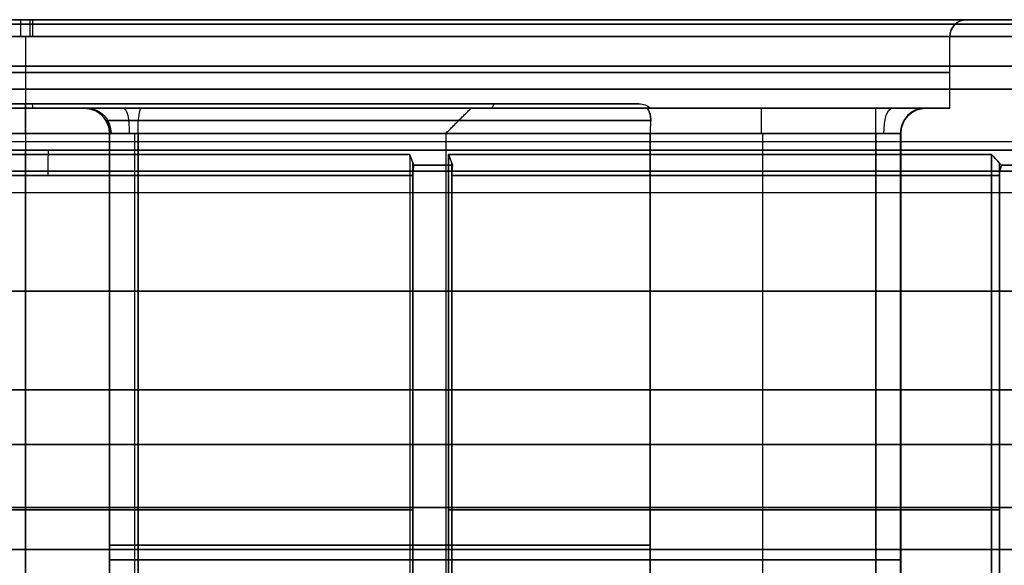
# Model space of a CAD drawing. Header units: centimetres. Extents: x -11.4 to 11.4, y -26.1 to 0.
# Tile 241 of 256: x -2.357 to -1.185, y -8.644 to -7.995. Entities that reach past the tile are written whole.
import ezdxf

# ---------------------------------------------------------------- set-up
doc = ezdxf.new("R2010")
doc.units = ezdxf.units.CM
doc.layers.add('Default', color=7, linetype='Continuous', true_color=0x000000)

msp = doc.modelspace()

# ---------------------------------------------------------------- linework, layer by layer
at = {"layer": 'Default'}
for p, q in [((-2.35, -7.9946, -1.22), (-2.35, -7.9946, -1.12)), ((-2.35, -7.9946, 1.12), (-2.35, -7.9946, 1.22)), ((-1.23, -7.9946), (-1.13, -7.9946)), ((-2.35, -8.0146, 1.24), (-2.35, -8.14, 1.24)), ((-2.35, -8.0146, -1.24), (-2.35, -8.14, -1.24)), ((-2.35, -8.0146, 1.1), (-2.35, -8.1, 1.1)), ((-2.35, -8.0146, -1.1), (-2.35, -8.1, -1.1)), ((-2.35, -8.0946, -0.73), (-2.35, -8.0946, -0.5577)), ((-2.35, -8.0946, 0.5577), (-2.35, -8.0946, 0.73)), ((-2.35, -8.1, -0.5546), (-2.35, -8.0946, -0.5577)), ((-2.35, -8.1, 0.5546), (-2.35, -8.0946, 0.5577)), ((-1.7923, -8.0946), (-1.62, -8.0946)), ((-2.35, -8.1, 1.1), (-2.35, -8.1, 0.7436)), ((-2.35, -8.1, -0.7436), (-2.35, -8.1, -1.1)), ((-2.35, -8.1, 0.5546), (-2.35, -8.1, 0.53)), ((-2.35, -8.1, -0.53), (-2.35, -8.1, -0.5546)), ((-2.35, -8.13, 0.5), (-2.35, -8.1, 0.53)), ((-2.35, -8.13, -0.5), (-2.35, -8.1, -0.53)), ((-1.82, -8.1), (-1.7954, -8.1)), ((-1.6064, -8.1), (-1.25, -8.1)), ((-2.35, -8.13, -0.5), (-2.35, -9.17, -0.5)), ((-2.35, -8.13, 0.5), (-2.35, -9.17, 0.5)), ((-2.25, -9.1446, -0.8775), (-2.25, -8.13, -0.8775)), ((-2.25, -9.1446, 0.8775), (-2.25, -8.13, 0.8775)), ((-2.2498, -9.1446, -1.0155), (-2.2498, -8.13, -1.0155)), ((-2.22, -9.1446, 1.0417), (-2.22, -8.13, 1.0417)), ((-1.4725, -9.1446, -0.1), (-1.4725, -8.13, -0.1)), ((-1.4725, -9.1446, 0.1), (-1.4725, -8.13, 0.1)), ((-1.3083, -9.1446, -0.13), (-1.3083, -8.13, -0.13)), ((-1.3083, -8.13, 0.13), (-1.3083, -9.1446, 0.13)), ((-2.35, -8.14, 1.24), (-2.35, -8.155, 1.255)), ((-2.35, -8.14, -1.24), (-2.35, -8.155, -1.255)), ((-2.35, -9, -1.255), (-2.35, -8.155, -1.255)), ((-2.35, -9, 1.255), (-2.35, -8.155, 1.255)), ((-1.8891, -9, -1.178), (-1.8891, -8.165, -1.178)), ((-1.8891, -9, 1.178), (-1.8891, -8.165, 1.178)), ((-1.8429, -9, -1.1589), (-1.8429, -8.165, -1.1589)), ((-1.8429, -9, 1.1589), (-1.8429, -8.165, 1.1589)), ((-1.1911, -9, -0.5071), (-1.1911, -8.165, -0.5071)), ((-1.1911, -9, 0.5071), (-1.1911, -8.165, 0.5071)), ((10.575, -8.175, -3.25), (-4.575, -8.175, -3.25)), ((-4.575, -8.175, 3.25), (10.575, -8.175, 3.25)), ((-2.35, -8.18, -1.265), (-2.35, -8.97, -1.265)), ((-2.35, -8.18, 1.265), (-2.35, -8.97, 1.265)), ((-4.575, -8.3175, -3.275), (10.575, -8.3175, -3.275)), ((10.575, -8.3175, 3.275), (-4.575, -8.3175, 3.275)), ((11.05, -8.5, 3.3), (-5.05, -8.5, 3.3)), ((-5.05, -8.5, -3.3), (11.05, -8.5, -3.3)), ((9.865, -8.575, -3.065), (-3.865, -8.575, -3.065)), ((-3.865, -8.575, 3.065), (9.865, -8.575, 3.065)), ((-1.8891, -8.5775, -1.178), (-1.8929, -8.5775, -1.1688)), ((-1.8929, -8.5775, 1.1688), (-1.8891, -8.5775, 1.178)), ((-1.8467, -8.5775, -1.1497), (-1.8429, -8.5775, -1.1589)), ((-1.8429, -8.5775, 1.1589), (-1.8467, -8.5775, 1.1497)), ((-1.1911, -8.5775, -0.5071), (-1.2003, -8.5775, -0.5033)), ((-1.2003, -8.5775, 0.5033), (-1.1911, -8.5775, 0.5071)), ((11.3, -8.625, 3.55), (-11.3, -8.625, 3.55)), ((-11.3, -8.625, -3.55), (11.3, -8.625, -3.55)), ((-2.25, -8.6373, -0.7433), (-2.25, -8.6373, -1.0117)), ((-2.25, -8.6373, 1.0117), (-2.25, -8.6373, 0.7433)), ((-1.3383, -8.6373, -0.1), (-1.6067, -8.6373, -0.1)), ((-1.6067, -8.6373, 0.1), (-1.3383, -8.6373, 0.1))]:
    msp.add_line(p, q, dxfattribs=at)
at = {"layer": 'Default', "extrusion": (0, -1, 0)}
for centre, radius, start, end in [((-2.35, 0, 7.9946), 1.22, 180, 0), ((-2.35, 0, 7.9946), 1.22, 0, 180), ((-2.35, 0, 7.9946), 1.12, 0, 180), ((-2.35, 0, 7.9946), 1.12, 270, 0), ((-2.35, 0, 8.0146), 1.24, 0, 180), ((-2.35, 0, 8.0146), 1.24, 180, 0), ((-2.35, 0, 8.0146), 1.1, 0, 180), ((-2.35, 0, 8.0146), 1.1, 180, 0), ((-2.35, 0, 8.0573), 1.1, 0, 180), ((-2.35, 0, 8.0573), 1.1, 180, 0), ((-2.35, 0, 8.0773), 1.24, 0, 180), ((-2.35, 0, 8.0773), 1.24, 180, 0), ((-2.35, 0, 8.0946), 0.73, 180, 0), ((-2.35, 0, 8.0946), 0.73, 0, 180), ((-2.35, 0, 8.0946), 0.73, 180, 360), ((-2.35, 0, 8.1), 0.53, 0, 180), ((-2.35, 0, 8.1), 0.53, 180, 0), ((-2.35, 0, 8.1), 0.7436, 264.5986, 275.4014), ((-2.35, 0, 8.1), 0.7436, 84.5986, 95.4014), ((-2.22, -1.0117, 8.1), 0.06, 180, 277.3223), ((-2.22, 1.0117, 8.1), 0.06, 82.6777, 180), ((-2.35, 0, 8.1), 1.08, 277.3223, 352.6777), ((-2.35, 0, 8.1), 1.08, 7.3223, 82.6777), ((-2.35, 0, 8.1), 0.7436, 354.5986, 360), ((-2.35, 0, 8.1), 0.7436, 360, 5.4014), ((-1.3383, -0.13, 8.1), 0.06, 352.6777, 90), ((-1.3383, 0.13, 8.1), 0.06, 270, 7.3223), ((-1.3383, 0.13, 8.1), 0.06, 270.0256, 7.3223), ((-2.35, 0, 8.1146), 0.75, 277.336, 352.664), ((-2.35, 0, 8.1146), 0.75, 7.336, 82.664), ((-2.22, -1.0117, 8.13), 0.03, 180, 277.3223), ((-2.22, 1.0117, 8.13), 0.03, 82.6777, 180), ((-2.35, 0, 8.13), 1.05, 277.3223, 352.6777), ((-2.35, 0, 8.13), 1.05, 7.3223, 82.6777), ((-1.3383, -0.13, 8.13), 0.03, 352.6777, 90), ((-1.3383, 0.13, 8.13), 0.03, 270, 7.3223), ((-2.35, 0, 8.14), 1.24, 0, 180), ((-2.35, 0, 8.1677), 1.2677, 66.37, 68.63), ((-2.35, 0, 8.1677), 1.2677, 291.37, 293.63), ((-2.35, 0, 8.1677), 1.2677, 21.37, 23.63), ((-2.35, 0, 8.1677), 1.2677, 336.37, 338.63), ((-2.35, 0, 8.18), 1.265, 90, 111.3676), ((-2.35, 0, 8.18), 1.265, 248.6324, 270), ((-2.35, 0, 8.18), 1.265, 270, 291.3676), ((-2.35, 0, 8.18), 1.265, 68.6324, 90), ((-2.35, 0, 8.18), 1.265, 23.6324, 66.3676), ((-2.35, 0, 8.18), 1.265, 293.6324, 336.3676), ((-2.35, 0, 8.575), 1.265, 248.6324, 291.3676), ((-2.35, 0, 8.575), 1.265, 68.6324, 111.3676), ((-2.35, 0, 8.575), 1.265, 293.6324, 336.3676), ((-2.35, 0, 8.575), 1.265, 23.6324, 66.3676), ((-2.35, 0, 8.6196), 0.75, 277.6623, 352.3377), ((-2.35, 0, 8.6196), 0.75, 7.6623, 82.3377), ((-1.3383, 0.13, 8.6373), 0.03, 270, 7.3223)]:
    msp.add_arc(centre, radius, start, end, dxfattribs=at)
at = {"layer": 'Default', "extrusion": (0, 1, 0)}
for centre, radius, start, end in [((2.35, 0, -7.9946), 1.12, 0, 180), ((2.35, 0, -7.9946), 1.12, 180, 0), ((2.35, 0, -8.0946), 0.5577, 180, 0), ((2.35, 0, -8.0946), 0.5577, 0, 180), ((2.35, 0, -8.1), 1.1, 0, 180), ((2.35, 0, -8.1), 1.1, 180, 0), ((2.35, 0, -8.1), 0.5546, 0, 180), ((2.35, 0, -8.1), 0.5546, 180, 0), ((2.22, -1.0117, -8.1), 0.06, 262.6777, 359.9699), ((2.22, 1.0117, -8.1), 0.06, 0, 97.3223), ((1.3383, -0.13, -8.1), 0.06, 90, 187.3223), ((2.35, 0, -8.13), 0.5, 0, 180), ((2.35, 0, -8.13), 0.5, 180, 0), ((2.35, 0, -8.14), 1.24, 180, 0), ((2.35, 0, -8.15), 1.295, 270, 90), ((2.35, 0, -8.155), 1.255, 68.6414, 111.3586), ((2.35, 0, -8.155), 1.255, 248.6414, 291.3586), ((2.35, 0, -8.15), 1.295, 90, 270), ((2.35, 0, -8.155), 1.255, 113.6414, 156.3586), ((2.35, 0, -8.155), 1.255, 203.6414, 246.3586), ((2.35, 0, -8.5775), 1.255, 248.6414, 291.3586), ((2.35, 0, -8.5775), 1.255, 68.6414, 111.3586), ((2.35, 0, -8.5775), 1.255, 203.6414, 246.3586), ((2.35, 0, -8.5775), 1.255, 113.6414, 156.3586), ((2.22, -1.0117, -8.6373), 0.03, 262.6777, 0), ((2.22, 1.0117, -8.6373), 0.03, 0, 97.3223), ((2.35, 0, -8.6373), 1.05, 187.3223, 262.6777), ((2.35, 0, -8.6373), 1.05, 97.3223, 172.6777), ((1.3383, -0.13, -8.6373), 0.03, 90, 187.3223)]:
    msp.add_arc(centre, radius, start, end, dxfattribs=at)
at = {"layer": 'Default', "extrusion": (0.999987, 0, 0.005028)}
msp.add_arc((-8.0146, 1.1318, -2.35), 0.02, 270, 0, dxfattribs=at)
at = {"layer": 'Default', "extrusion": (-0.999987, 0, -0.005028)}
msp.add_arc((8.0146, -1.1082, 2.35), 0.02, 90, 180, dxfattribs=at)
at = {"layer": 'Default', "extrusion": (-0.999978, 0, -0.00659)}
msp.add_arc((8.0146, -1.2045, 2.3499), 0.02, 180, 270, dxfattribs=at)
at = {"layer": 'Default'}
for centre, radius, start, end in [((-1.23, -8.0146), 0.02, 90, 180), ((-2.28, -8.13, -1.0117), 0.03, 0, 90), ((-2.28, -8.13, 1.0117), 0.03, 0, 90), ((-2.28, -8.13, -0.8759), 0.03, 0, 90), ((-2.28, -8.13, 0.8759), 0.03, 0, 90)]:
    msp.add_arc(centre, radius, start, end, dxfattribs=at)
at = {"layer": 'Default', "extrusion": (0.005028, 0, -0.999987)}
msp.add_arc((1.23, -8.0146, -0.0118), 0.02, 0, 90, dxfattribs=at)
at = {"layer": 'Default', "extrusion": (-0.999941, 0, -0.010895)}
msp.add_arc((8.1146, -0.7044, 2.3499), 0.02, 180, 222.9757, dxfattribs=at)
at = {"layer": 'Default', "extrusion": (0, 0, -1)}
msp.add_arc((1.62, -8.1146), 0.02, 90, 132.9757, dxfattribs=at)
at = {"layer": 'Default', "extrusion": (0.010895, 0, -0.999941)}
msp.add_arc((1.6199, -8.1146, -0.0256), 0.02, 90, 132.9757, dxfattribs=at)
at = {"layer": 'Default', "extrusion": (0.341617, 0, -0.939839)}
msp.add_arc((-8.13, -2.4921, 0.1924), 0.03, 360, 90, dxfattribs=at)
at = {"layer": 'Default', "extrusion": (-0.975714, 0, -0.219048)}
msp.add_arc((8.13, 1.5334, 1.9445), 0.03, 180, 270, dxfattribs=at)
at = {"layer": 'Default', "extrusion": (-0.991845, 7.5456e-12, -0.127451)}
msp.add_arc((8.13, -0.7805, 2.3308), 0.03, 90, 180, dxfattribs=at)
at = {"layer": 'Default', "extrusion": (0.991845, -7.5456e-12, -0.127451)}
msp.add_arc((-8.13, 0.7805, -2.3308), 0.03, 270, 360, dxfattribs=at)
at = {"layer": 'Default', "extrusion": (1, 0, 0)}
for centre, start, end in [((-8.13, -0.07, -1.4741), 270, 0), ((-8.13, -0.07, -1.3383), 270, 0), ((-8.18, -1.295, -2.35), 360, 90), ((-8.18, 1.295, -2.35), 270, 0)]:
    msp.add_arc(centre, 0.03, start, end, dxfattribs=at)
at = {"layer": 'Default', "extrusion": (-1, 0, 0)}
for centre in [(8.13, 0.07, 1.4741), (8.13, 0.07, 1.3383)]:
    msp.add_arc(centre, 0.03, 90, 180, dxfattribs=at)
at = {"layer": 'Default', "extrusion": (-0.945922, 0, -0.324394)}
msp.add_arc((8.13, 0.4971, 1.2238), 0.03, 90, 180, dxfattribs=at)
at = {"layer": 'Default', "extrusion": (-0.219048, 0, 0.975714)}
msp.add_arc((8.13, -1.2743, 0.1663), 0.03, 180, 270, dxfattribs=at)
at = {"layer": 'Default', "extrusion": (0.127451, -2.37737e-12, 0.991845)}
msp.add_arc((-8.13, 1.2508, -0.2995), 0.03, 0, 90, dxfattribs=at)
at = {"layer": 'Default', "extrusion": (0.127451, -2.37664e-12, -0.991845)}
msp.add_arc((-8.13, -1.2508, -0.2995), 0.03, 270, 360, dxfattribs=at)
at = {"layer": 'Default', "extrusion": (0.999775, 0, -0.021207)}
msp.add_arc((-8.18, 1.2452, -2.3495), 0.03, 270, 0, dxfattribs=at)
at = {"layer": 'Default'}
for points, degree in [([(11.3, -8, 3.5), (0, -8, 3.5), (-11.3, -8, 3.5)], 2), ([(-11.3, -8, -3.5), (0, -8, -3.5), (11.3, -8, -3.5)], 2), ([(-5.05, -8, 3.35), (3, -8, 3.35), (11.05, -8, 3.35)], 2), ([(11.05, -8, -3.35), (3, -8, -3.35), (-5.05, -8, -3.35)], 2), ([(-1.25, -8.1), (-1.25, -8.0573), (-1.25, -8.0146)], 2), ([(11.3, -8.05, 3.55), (0, -8.05, 3.55), (-11.3, -8.05, 3.55)], 2), ([(-11.3, -8.05, -3.55), (0, -8.05, -3.55), (11.3, -8.05, -3.55)], 2), ([(11.05, -8.05, 3.3), (3, -8.05, 3.3), (-5.05, -8.05, 3.3)], 2), ([(-5.05, -8.05, -3.3), (3, -8.05, -3.3), (11.05, -8.05, -3.3)], 2), ([(-1.7923, -8.0946), (-1.7938, -8.0973), (-1.7954, -8.1)], 2), ([(-2.28, -8.1, 1.0117), (-2.28, -8.1, 0.876), (-2.28, -8.1, 0.7403)], 2), ([(-2.28, -8.1, -0.7403), (-2.28, -8.1, -0.876), (-2.28, -8.1, -1.0117)], 2), ([(-2.2542, -8.1146, -0.7439), (-2.2546, -8.1141, -0.7439), (-2.2553, -8.113, -0.7439), (-2.2565, -8.1113, -0.7439), (-2.2579, -8.1097, -0.7437), (-2.2595, -8.1081, -0.7434), (-2.2613, -8.1065, -0.743), (-2.2633, -8.1051, -0.7425), (-2.2654, -8.1037, -0.742), (-2.2677, -8.1026, -0.7415), (-2.2699, -8.1017, -0.741), (-2.2721, -8.101, -0.7406), (-2.2742, -8.1005, -0.7403), (-2.2762, -8.1002, -0.7402), (-2.2781, -8.1, -0.7402), (-2.2794, -8.1, -0.7403), (-2.28, -8.1, -0.7403)], 3), ([(-2.28, -8.1, 0.7403), (-2.2794, -8.1, 0.7403), (-2.2781, -8.1, 0.7402), (-2.2762, -8.1002, 0.7402), (-2.2742, -8.1005, 0.7403), (-2.2721, -8.101, 0.7406), (-2.2699, -8.1017, 0.741), (-2.2677, -8.1026, 0.7414), (-2.2654, -8.1037, 0.742), (-2.2633, -8.1051, 0.7425), (-2.2613, -8.1065, 0.743), (-2.2595, -8.1081, 0.7434), (-2.2579, -8.1097, 0.7437), (-2.2565, -8.1113, 0.7439), (-2.2553, -8.113, 0.7439), (-2.2546, -8.1141, 0.7439), (-2.2542, -8.1146, 0.7439)], 3), ([(-1.85, -8.13), (-1.835, -8.115), (-1.82, -8.1)], 2), ([(-1.6097, -8.1, -0.07), (-1.6097, -8.1, -0.0706), (-1.6098, -8.1, -0.0719), (-1.6098, -8.1002, -0.0738), (-1.6097, -8.1005, -0.0758), (-1.6094, -8.101, -0.0779), (-1.609, -8.1017, -0.0801), (-1.6085, -8.1026, -0.0824), (-1.608, -8.1038, -0.0846), (-1.6075, -8.1051, -0.0868), (-1.607, -8.1065, -0.0887), (-1.6066, -8.1081, -0.0905), (-1.6063, -8.1097, -0.0921), (-1.6061, -8.1113, -0.0935), (-1.6061, -8.113, -0.0947), (-1.6061, -8.1141, -0.0954), (-1.6061, -8.1146, -0.0958)], 3), ([(-1.6061, -8.1146, 0.0958), (-1.6061, -8.1141, 0.0954), (-1.6061, -8.113, 0.0947), (-1.6061, -8.1113, 0.0935), (-1.6063, -8.1097, 0.0921), (-1.6066, -8.1081, 0.0905), (-1.607, -8.1065, 0.0887), (-1.6075, -8.1051, 0.0868), (-1.608, -8.1038, 0.0846), (-1.6085, -8.1026, 0.0824), (-1.609, -8.1017, 0.0801), (-1.6094, -8.101, 0.0779), (-1.6097, -8.1005, 0.0758), (-1.6098, -8.1002, 0.0738), (-1.6098, -8.1, 0.0719), (-1.6097, -8.1, 0.0706), (-1.6097, -8.1, 0.07)], 3), ([(-1.6097, -8.1, 0.07), (-1.474, -8.1, 0.07), (-1.3383, -8.1, 0.07)], 2), ([(-1.3383, -8.1, -0.07), (-1.474, -8.1, -0.07), (-1.6097, -8.1, -0.07)], 2), ([(-2.2542, -8.1146, -0.7439), (-2.2538, -8.1153, -0.7438), (-2.2531, -8.1166, -0.7437), (-2.2522, -8.1188, -0.7436), (-2.2514, -8.1209, -0.7435), (-2.2508, -8.1231, -0.7434), (-2.2503, -8.1254, -0.7433), (-2.2501, -8.1277, -0.7433), (-2.25, -8.1292, -0.7433), (-2.25, -8.13, -0.7433)], 3), ([(-2.2542, -8.1146, 0.7439), (-2.2538, -8.1153, 0.7438), (-2.2531, -8.1166, 0.7437), (-2.2522, -8.1188, 0.7436), (-2.2514, -8.1209, 0.7435), (-2.2508, -8.1231, 0.7434), (-2.2503, -8.1254, 0.7433), (-2.2501, -8.1277, 0.7433), (-2.25, -8.1292, 0.7433), (-2.25, -8.13, 0.7433)], 3), ([(-1.6061, -8.1146, -0.0958), (-1.6062, -8.1153, -0.0962), (-1.6063, -8.1166, -0.0969), (-1.6064, -8.1188, -0.0978), (-1.6065, -8.1209, -0.0986), (-1.6066, -8.1231, -0.0992), (-1.6067, -8.1254, -0.0997), (-1.6067, -8.1277, -0.0999), (-1.6067, -8.1292, -0.1), (-1.6067, -8.13, -0.1)], 3), ([(-1.6061, -8.1146, 0.0958), (-1.6062, -8.1153, 0.0962), (-1.6063, -8.1166, 0.0969), (-1.6064, -8.1188, 0.0978), (-1.6065, -8.1209, 0.0986), (-1.6066, -8.1231, 0.0992), (-1.6067, -8.1254, 0.0997), (-1.6067, -8.1277, 0.0999), (-1.6067, -8.1292, 0.1), (-1.6067, -8.13, 0.1)], 3), ([(-2.25, -8.13, -0.7433), (-2.25, -8.13, -0.8775), (-2.25, -8.13, -1.0117)], 2), ([(-2.25, -9.1246, -0.7433), (-2.25, -8.6273, -0.7433), (-2.25, -8.13, -0.7433)], 2), ([(-2.25, -9.1446, -1.0117), (-2.25, -8.6373, -1.0117), (-2.25, -8.13, -1.0117)], 2), ([(-2.25, -8.13, 0.7433), (-2.25, -8.6273, 0.7433), (-2.25, -9.1246, 0.7433)], 2), ([(-2.25, -8.13, 1.0117), (-2.25, -8.6373, 1.0117), (-2.25, -9.1446, 1.0117)], 2), ([(-2.25, -8.13, 0.7433), (-2.25, -8.13, 0.8775), (-2.25, -8.13, 1.0117)], 2), ([(-2.2162, -9.1446, -1.0414), (-2.2162, -8.6373, -1.0414), (-2.2162, -8.13, -1.0414)], 2), ([(-2.2162, -8.13, 1.0414), (-2.2162, -8.6373, 1.0414), (-2.2162, -9.1446, 1.0414)], 2), ([(-1.85, -8.13), (-1.85, -8.65), (-1.85, -9.17)], 2), ([(-1.6067, -8.13, -0.1), (-1.6067, -8.6273, -0.1), (-1.6067, -9.1246, -0.1)], 2), ([(-1.6067, -8.13, -0.1), (-1.4725, -8.13, -0.1), (-1.3383, -8.13, -0.1)], 2), ([(-1.6067, -8.13, 0.1), (-1.4725, -8.13, 0.1), (-1.3383, -8.13, 0.1)], 2), ([(-1.6067, -9.1246, 0.1), (-1.6067, -8.6273, 0.1), (-1.6067, -8.13, 0.1)], 2), ([(-1.3383, -8.13, -0.1), (-1.3383, -8.6373, -0.1), (-1.3383, -9.1446, -0.1)], 2), ([(-1.3383, -9.1446, 0.1), (-1.3383, -8.6373, 0.1), (-1.3383, -8.13, 0.1)], 2), ([(-1.3086, -8.13, -0.1338), (-1.3086, -8.6373, -0.1338), (-1.3086, -9.1446, -0.1338)], 2), ([(-1.3086, -9.1446, 0.1338), (-1.3086, -8.6373, 0.1338), (-1.3086, -8.13, 0.1338)], 2), ([(-4.575, -8.15, -3.225), (3, -8.15, -3.225), (10.575, -8.15, -3.225)], 2), ([(10.575, -8.15, 3.225), (3, -8.15, 3.225), (-4.575, -8.15, 3.225)], 2), ([(-1.8929, -8.155, 1.1688), (-1.8921, -8.1571, 1.1708), (-1.8905, -8.1613, 1.1746), (-1.8889, -8.1655, 1.1785), (-1.8881, -8.1677, 1.1805)], 3), ([(-1.8881, -8.1677, -1.1805), (-1.8889, -8.1655, -1.1785), (-1.8905, -8.1613, -1.1746), (-1.8921, -8.1571, -1.1708), (-1.8929, -8.155, -1.1688)], 3), ([(-1.8929, -8.155, -1.1688), (-1.8929, -8.5775, -1.1688), (-1.8929, -9, -1.1688)], 2), ([(-1.8929, -8.155, 1.1688), (-1.8929, -8.5775, 1.1688), (-1.8929, -9, 1.1688)], 2), ([(-1.8419, -8.1677, 1.1614), (-1.8427, -8.1655, 1.1594), (-1.8443, -8.1613, 1.1555), (-1.8459, -8.1571, 1.1516), (-1.8467, -8.155, 1.1497)], 3), ([(-1.8467, -8.155, -1.1497), (-1.8459, -8.1571, -1.1516), (-1.8443, -8.1613, -1.1555), (-1.8427, -8.1655, -1.1594), (-1.8419, -8.1677, -1.1614)], 3), ([(-1.8467, -8.155, -1.1497), (-1.8467, -8.5775, -1.1497), (-1.8467, -9, -1.1497)], 2), ([(-1.8467, -9, 1.1497), (-1.8467, -8.5775, 1.1497), (-1.8467, -8.155, 1.1497)], 2), ([(-1.2003, -8.155, 0.5033), (-1.1984, -8.1571, 0.5041), (-1.1945, -8.1613, 0.5057), (-1.1906, -8.1655, 0.5073), (-1.1886, -8.1677, 0.5081)], 3), ([(-1.1886, -8.1677, -0.5081), (-1.1906, -8.1655, -0.5073), (-1.1945, -8.1613, -0.5057), (-1.1984, -8.1571, -0.5041), (-1.2003, -8.155, -0.5033)], 3), ([(-1.2003, -8.155, -0.5033), (-1.2003, -8.5775, -0.5033), (-1.2003, -9, -0.5033)], 2), ([(-1.2003, -9, 0.5033), (-1.2003, -8.5775, 0.5033), (-1.2003, -8.155, 0.5033)], 2), ([(-1.8891, -8.18, -1.178), (-1.8891, -8.1793, -1.178), (-1.8891, -8.1779, -1.1781), (-1.889, -8.1758, -1.1783), (-1.8888, -8.1737, -1.1786), (-1.8887, -8.1716, -1.1791), (-1.8884, -8.1696, -1.1797), (-1.8882, -8.1683, -1.1802), (-1.8881, -8.1677, -1.1805)], 3), ([(-1.8881, -8.1677, 1.1805), (-1.8882, -8.1684, 1.1802), (-1.8885, -8.17, 1.1796), (-1.8887, -8.1724, 1.1789), (-1.8889, -8.1749, 1.1784), (-1.8891, -8.1775, 1.1781), (-1.8891, -8.1792, 1.178), (-1.8891, -8.18, 1.178)], 3), ([(-1.8419, -8.1677, -1.1614), (-1.842, -8.1684, -1.161), (-1.8423, -8.17, -1.1605), (-1.8425, -8.1724, -1.1598), (-1.8428, -8.1749, -1.1593), (-1.8429, -8.1775, -1.159), (-1.8429, -8.1792, -1.1589), (-1.8429, -8.18, -1.1589)], 3), ([(-1.8429, -8.18, 1.1589), (-1.8429, -8.1793, 1.1589), (-1.8429, -8.1779, 1.159), (-1.8428, -8.1758, 1.1592), (-1.8427, -8.1737, 1.1595), (-1.8425, -8.1716, 1.16), (-1.8422, -8.1696, 1.1606), (-1.842, -8.1683, 1.1611), (-1.8419, -8.1677, 1.1614)], 3), ([(-1.1911, -8.18, -0.5071), (-1.1911, -8.1793, -0.5071), (-1.191, -8.1779, -0.5071), (-1.1908, -8.1758, -0.5072), (-1.1905, -8.1737, -0.5073), (-1.19, -8.1716, -0.5075), (-1.1894, -8.1696, -0.5078), (-1.1889, -8.1683, -0.508), (-1.1886, -8.1677, -0.5081)], 3), ([(-1.1886, -8.1677, 0.5081), (-1.189, -8.1684, 0.508), (-1.1895, -8.17, 0.5077), (-1.1902, -8.1724, 0.5075), (-1.1907, -8.1749, 0.5072), (-1.191, -8.1775, 0.5071), (-1.1911, -8.1792, 0.5071), (-1.1911, -8.18, 0.5071)], 3), ([(-1.8891, -8.18, -1.178), (-1.8891, -8.575, -1.178), (-1.8891, -8.97, -1.178)], 2), ([(-1.8891, -8.97, 1.178), (-1.8891, -8.575, 1.178), (-1.8891, -8.18, 1.178)], 2), ([(-1.8429, -8.97, -1.1589), (-1.8429, -8.575, -1.1589), (-1.8429, -8.18, -1.1589)], 2), ([(-1.8429, -8.18, 1.1589), (-1.8429, -8.575, 1.1589), (-1.8429, -8.97, 1.1589)], 2), ([(-1.1911, -8.18, -0.5071), (-1.1911, -8.575, -0.5071), (-1.1911, -8.97, -0.5071)], 2), ([(-1.1911, -8.97, 0.5071), (-1.1911, -8.575, 0.5071), (-1.1911, -8.18, 0.5071)], 2), ([(-4.575, -8.2, -3.275), (3, -8.2, -3.275), (10.575, -8.2, -3.275)], 2), ([(-4.575, -8.2, 3.275), (3, -8.2, 3.275), (10.575, -8.2, 3.275)], 2), ([(-4.575, -8.435, -3.275), (3, -8.435, -3.275), (10.575, -8.435, -3.275)], 2), ([(10.575, -8.435, 3.275), (3, -8.435, 3.275), (-4.575, -8.435, 3.275)], 2), ([(9.865, -8.435, -3.065), (3, -8.435, -3.065), (-3.865, -8.435, -3.065)], 2), ([(-3.865, -8.435, 3.065), (3, -8.435, 3.065), (9.865, -8.435, 3.065)], 2)]:
    msp.add_open_spline(points, degree=degree, dxfattribs=at)

doc.saveas('drawing.dxf')
